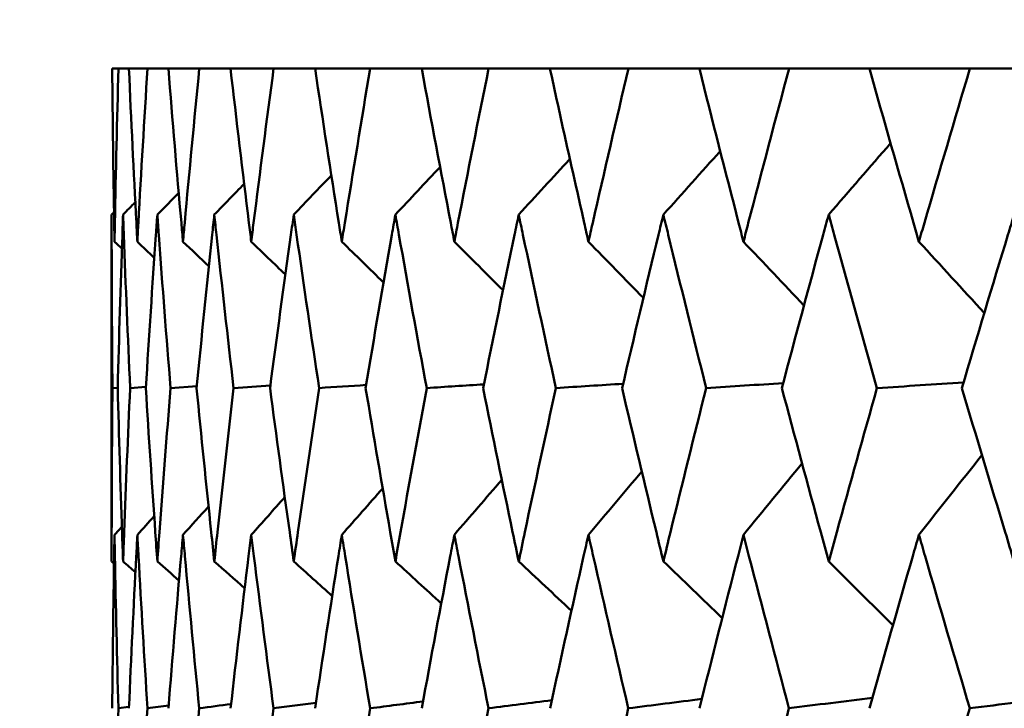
# Model space of a CAD drawing. Header units: millimetres. Extents: x 113 to 2969, y 62 to 2427.
# Tile 180 of 256: x 1342.78 to 1346.17, y 292.12 to 294.49. Entities that reach past the tile are written whole.
import ezdxf

# ---------------------------------------------------------------- set-up
doc = ezdxf.new("R2010")
doc.units = ezdxf.units.MM
doc.header["$LTSCALE"] = 12
doc.layers.add('Widoczne (ISO)', color=7, linetype='Continuous', lineweight=50)

msp = doc.modelspace()

# ---------------------------------------------------------------- linework, layer by layer
at = {"layer": 'Widoczne (ISO)'}
for p, q in [((1343.1178, 294.3264), (1343.0964, 294.3264)), ((1343.1178, 294.3264), (1343.1539, 294.3264)), ((1343.218, 294.3264), (1343.1539, 294.3264)), ((1343.218, 294.3264), (1343.2901, 294.3264)), ((1343.3967, 294.3264), (1343.2901, 294.3264)), ((1343.3967, 294.3264), (1343.5045, 294.3264)), ((1343.6532, 294.3264), (1343.5045, 294.3264)), ((1343.6532, 294.3264), (1343.7961, 294.3264)), ((1343.9863, 294.3264), (1343.7961, 294.3264)), ((1343.9863, 294.3264), (1344.164, 294.3264)), ((1344.3949, 294.3264), (1344.164, 294.3264)), ((1344.3949, 294.3264), (1344.6065, 294.3264)), ((1344.8772, 294.3264), (1344.6065, 294.3264)), ((1344.8772, 294.3264), (1345.122, 294.3264)), ((1345.4315, 294.3264), (1345.122, 294.3264)), ((1345.4315, 294.3264), (1345.7085, 294.3264)), ((1346.0555, 294.3264), (1345.7085, 294.3264)), ((1346.0555, 294.3264), (1346.3635, 294.3264)), ((1343.0943, 292.6255), (1343.0943, 293.8221)), ((1343.1153, 293.225), (1343.0972, 293.2237)), ((1343.2124, 293.2275), (1343.1581, 293.2237)), ((1343.3882, 293.2299), (1343.2976, 293.2237)), ((1343.1542, 292.1238), (1343.1177, 292.1186))]:
    msp.add_line(p, q, dxfattribs=at)
msp.add_circle((1363.0943, 326.3264), 50, dxfattribs=at)
for points, knots in [([(1343.0964, 294.3264), (1343.0978, 294.1487), (1343.1001, 293.9711), (1343.1034, 293.7719), (1343.1038, 293.7503), (1343.1042, 293.7287)], [0, 0, 0, 0, 0.06135239, 0.06135239, 0.06879633, 0.06879633, 0.06879633, 0.06879633]), ([(1343.1042, 293.7287), (1343.1046, 293.7503), (1343.105, 293.7718), (1343.1087, 293.971), (1343.1129, 294.1487), (1343.1178, 294.3264)], [0.05393723, 0.05393723, 0.05393723, 0.05393723, 0.06137399, 0.06137399, 0.12273355, 0.12273355, 0.12273355, 0.12273355]), ([(1343.1539, 294.3264), (1343.1617, 294.1487), (1343.1703, 293.9711), (1343.1808, 293.7719), (1343.1819, 293.7503), (1343.1831, 293.7287)], [0, 0, 0, 0, 0.06135239, 0.06135239, 0.06879633, 0.06879633, 0.06879633, 0.06879633]), ([(1343.1831, 293.7287), (1343.1842, 293.7503), (1343.1854, 293.7718), (1343.1963, 293.971), (1343.2068, 294.1487), (1343.218, 294.3264)], [0.05393723, 0.05393723, 0.05393723, 0.05393723, 0.06137399, 0.06137399, 0.12273355, 0.12273355, 0.12273355, 0.12273355]), ([(1343.2901, 294.3264), (1343.3042, 294.1487), (1343.3191, 293.9711), (1343.3367, 293.7719), (1343.3386, 293.7503), (1343.3405, 293.7287)], [0, 0, 0, 0, 0.06135239, 0.06135239, 0.06879633, 0.06879633, 0.06879633, 0.06879633]), ([(1343.3405, 293.7287), (1343.3425, 293.7503), (1343.3444, 293.7718), (1343.3624, 293.971), (1343.3792, 294.1487), (1343.3967, 294.3264)], [0.05393723, 0.05393723, 0.05393723, 0.05393723, 0.06137399, 0.06137399, 0.12273355, 0.12273355, 0.12273355, 0.12273355]), ([(1343.5045, 294.3264), (1343.5249, 294.1487), (1343.5461, 293.9711), (1343.5706, 293.7719), (1343.5733, 293.7503), (1343.576, 293.7287)], [0, 0, 0, 0, 0.06135239, 0.06135239, 0.06879633, 0.06879633, 0.06879633, 0.06879633]), ([(1343.576, 293.7287), (1343.5787, 293.7503), (1343.5813, 293.7718), (1343.6063, 293.971), (1343.6294, 294.1487), (1343.6532, 294.3264)], [0.05393723, 0.05393723, 0.05393723, 0.05393723, 0.06137399, 0.06137399, 0.12273355, 0.12273355, 0.12273355, 0.12273355]), ([(1343.7961, 294.3264), (1343.8228, 294.1487), (1343.8501, 293.9711), (1343.8816, 293.7719), (1343.885, 293.7503), (1343.8884, 293.7287)], [0, 0, 0, 0, 0.06135239, 0.06135239, 0.06879633, 0.06879633, 0.06879633, 0.06879633]), ([(1343.8884, 293.7287), (1343.8919, 293.7503), (1343.8953, 293.7718), (1343.9272, 293.971), (1343.9564, 294.1487), (1343.9863, 294.3264)], [0.05393723, 0.05393723, 0.05393723, 0.05393723, 0.06137399, 0.06137399, 0.12273355, 0.12273355, 0.12273355, 0.12273355]), ([(1344.164, 294.3264), (1344.1967, 294.1487), (1344.2301, 293.9711), (1344.2684, 293.7719), (1344.2725, 293.7503), (1344.2767, 293.7287)], [0, 0, 0, 0, 0.06135239, 0.06135239, 0.06879633, 0.06879633, 0.06879633, 0.06879633]), ([(1344.2767, 293.7287), (1344.2809, 293.7503), (1344.285, 293.7718), (1344.3237, 293.971), (1344.3589, 294.1487), (1344.3949, 294.3264)], [0.05393723, 0.05393723, 0.05393723, 0.05393723, 0.06137399, 0.06137399, 0.12273355, 0.12273355, 0.12273355, 0.12273355]), ([(1344.6065, 294.3264), (1344.6452, 294.1487), (1344.6846, 293.9711), (1344.7295, 293.7719), (1344.7343, 293.7503), (1344.7392, 293.7287)], [0, 0, 0, 0, 0.06135239, 0.06135239, 0.06879633, 0.06879633, 0.06879633, 0.06879633]), ([(1344.7392, 293.7287), (1344.7441, 293.7503), (1344.749, 293.7718), (1344.7943, 293.971), (1344.8354, 294.1487), (1344.8772, 294.3264)], [0.05393723, 0.05393723, 0.05393723, 0.05393723, 0.06137399, 0.06137399, 0.12273355, 0.12273355, 0.12273355, 0.12273355]), ([(1345.122, 294.3264), (1345.1665, 294.1487), (1345.2117, 293.9711), (1345.263, 293.7719), (1345.2686, 293.7503), (1345.2742, 293.7287)], [0, 0, 0, 0, 0.06135239, 0.06135239, 0.06879633, 0.06879633, 0.06879633, 0.06879633]), ([(1345.2742, 293.7287), (1345.2798, 293.7503), (1345.2853, 293.7718), (1345.3371, 293.971), (1345.3839, 294.1487), (1345.4315, 294.3264)], [0.05393723, 0.05393723, 0.05393723, 0.05393723, 0.06137399, 0.06137399, 0.12273355, 0.12273355, 0.12273355, 0.12273355]), ([(1345.7085, 294.3264), (1345.7586, 294.1487), (1345.8093, 293.9711), (1345.867, 293.7719), (1345.8732, 293.7503), (1345.8795, 293.7287)], [0, 0, 0, 0, 0.06135239, 0.06135239, 0.06879633, 0.06879633, 0.06879633, 0.06879633]), ([(1345.8795, 293.7287), (1345.8857, 293.7503), (1345.892, 293.7718), (1345.95, 293.971), (1346.0024, 294.1487), (1346.0555, 294.3264)], [0.05393723, 0.05393723, 0.05393723, 0.05393723, 0.06137399, 0.06137399, 0.12273355, 0.12273355, 0.12273355, 0.12273355]), ([(1343.0972, 293.2237), (1343.0955, 293.4), (1343.0945, 293.5762), (1343.0943, 293.7757), (1343.0943, 293.7989), (1343.0943, 293.8221)], [0.00523804, 0.00523804, 0.00523804, 0.00523804, 0.06606705, 0.06606705, 0.07409033, 0.07409033, 0.07409033, 0.07409033]), ([(1343.1338, 293.8221), (1343.1329, 293.7989), (1343.1321, 293.7757), (1343.1252, 293.5763), (1343.1199, 293.4), (1343.1153, 293.2237)], [0.05804162, 0.05804162, 0.05804162, 0.05804162, 0.06605559, 0.06605559, 0.12689392, 0.12689392, 0.12689392, 0.12689392]), ([(1343.1581, 293.2237), (1343.1501, 293.4), (1343.1428, 293.5762), (1343.1355, 293.7757), (1343.1346, 293.7989), (1343.1338, 293.8221)], [0.00523804, 0.00523804, 0.00523804, 0.00523804, 0.06606705, 0.06606705, 0.07409033, 0.07409033, 0.07409033, 0.07409033]), ([(1343.252, 293.8221), (1343.2504, 293.7989), (1343.2487, 293.7757), (1343.2347, 293.5763), (1343.2231, 293.4), (1343.2122, 293.2237)], [0.05804162, 0.05804162, 0.05804162, 0.05804162, 0.06605559, 0.06605559, 0.12689392, 0.12689392, 0.12689392, 0.12689392]), ([(1343.2976, 293.2237), (1343.2833, 293.4), (1343.2698, 293.5762), (1343.2553, 293.7757), (1343.2537, 293.7989), (1343.252, 293.8221)], [0.00523804, 0.00523804, 0.00523804, 0.00523804, 0.06606705, 0.06606705, 0.07409033, 0.07409033, 0.07409033, 0.07409033]), ([(1343.4486, 293.8221), (1343.4461, 293.7989), (1343.4436, 293.7757), (1343.4226, 293.5763), (1343.4047, 293.4), (1343.3876, 293.2237)], [0.05804162, 0.05804162, 0.05804162, 0.05804162, 0.06605559, 0.06605559, 0.12689392, 0.12689392, 0.12689392, 0.12689392]), ([(1343.5152, 293.2237), (1343.4948, 293.4), (1343.475, 293.5762), (1343.4535, 293.7757), (1343.451, 293.7989), (1343.4486, 293.8221)], [0.00523804, 0.00523804, 0.00523804, 0.00523804, 0.06606705, 0.06606705, 0.07409033, 0.07409033, 0.07409033, 0.07409033]), ([(1343.7226, 293.8221), (1343.7194, 293.7989), (1343.7161, 293.7757), (1343.6881, 293.5763), (1343.664, 293.4), (1343.6408, 293.2237)], [0.05804162, 0.05804162, 0.05804162, 0.05804162, 0.06605559, 0.06605559, 0.12689392, 0.12689392, 0.12689392, 0.12689392]), ([(1343.8102, 293.2237), (1343.7836, 293.4), (1343.7577, 293.5762), (1343.7292, 293.7757), (1343.7259, 293.7989), (1343.7226, 293.8221)], [0.00523804, 0.00523804, 0.00523804, 0.00523804, 0.06606705, 0.06606705, 0.07409033, 0.07409033, 0.07409033, 0.07409033]), ([(1344.0732, 293.8221), (1344.0691, 293.7989), (1344.065, 293.7757), (1344.0301, 293.5763), (1344, 293.4), (1343.9707, 293.2237)], [0.05804162, 0.05804162, 0.05804162, 0.05804162, 0.06605559, 0.06605559, 0.12689392, 0.12689392, 0.12689392, 0.12689392]), ([(1344.1812, 293.2237), (1344.1486, 293.4), (1344.1167, 293.5762), (1344.0814, 293.7757), (1344.0773, 293.7989), (1344.0732, 293.8221)], [0.00523804, 0.00523804, 0.00523804, 0.00523804, 0.06606705, 0.06606705, 0.07409033, 0.07409033, 0.07409033, 0.07409033]), ([(1344.4988, 293.8221), (1344.4939, 293.7989), (1344.4891, 293.7757), (1344.4475, 293.5763), (1344.4114, 293.4), (1344.3761, 293.2237)], [0.05804162, 0.05804162, 0.05804162, 0.05804162, 0.06605559, 0.06605559, 0.12689392, 0.12689392, 0.12689392, 0.12689392]), ([(1344.6269, 293.2237), (1344.5884, 293.4), (1344.5506, 293.5762), (1344.5085, 293.7757), (1344.5037, 293.7989), (1344.4988, 293.8221)], [0.00523804, 0.00523804, 0.00523804, 0.00523804, 0.06606705, 0.06606705, 0.07409033, 0.07409033, 0.07409033, 0.07409033]), ([(1344.9978, 293.8221), (1344.9921, 293.7989), (1344.9865, 293.7757), (1344.9384, 293.5763), (1344.8965, 293.4), (1344.8554, 293.2237)], [0.05804162, 0.05804162, 0.05804162, 0.05804162, 0.06605559, 0.06605559, 0.12689392, 0.12689392, 0.12689392, 0.12689392]), ([(1345.1454, 293.2237), (1345.1012, 293.4), (1345.0576, 293.5762), (1345.0091, 293.7757), (1345.0034, 293.7989), (1344.9978, 293.8221)], [0.00523804, 0.00523804, 0.00523804, 0.00523804, 0.06606705, 0.06606705, 0.07409033, 0.07409033, 0.07409033, 0.07409033]), ([(1345.5682, 293.8221), (1345.5618, 293.7989), (1345.5554, 293.7757), (1345.5009, 293.5763), (1345.4534, 293.4), (1345.4066, 293.2237)], [0.05804162, 0.05804162, 0.05804162, 0.05804162, 0.06605559, 0.06605559, 0.12689392, 0.12689392, 0.12689392, 0.12689392]), ([(1345.7348, 293.2237), (1345.685, 293.4), (1345.6359, 293.5762), (1345.5809, 293.7757), (1345.5746, 293.7989), (1345.5682, 293.8221)], [0.00523804, 0.00523804, 0.00523804, 0.00523804, 0.06606705, 0.06606705, 0.07409033, 0.07409033, 0.07409033, 0.07409033]), ([(1346.2078, 293.8221), (1346.2007, 293.7989), (1346.1936, 293.7757), (1346.1329, 293.5763), (1346.08, 293.4), (1346.0277, 293.2237)], [0.05804162, 0.05804162, 0.05804162, 0.05804162, 0.06605559, 0.06605559, 0.12689392, 0.12689392, 0.12689392, 0.12689392]), ([(1343.0943, 292.6255), (1343.0943, 292.6589), (1343.0943, 292.6924), (1343.0947, 292.8918), (1343.0956, 293.0578), (1343.0972, 293.2237)], [0.04993807, 0.04993807, 0.04993807, 0.04993807, 0.0614821, 0.0614821, 0.11877783, 0.11877783, 0.11877783, 0.11877783]), ([(1343.1153, 293.2237), (1343.1196, 293.0578), (1343.1246, 292.8919), (1343.1314, 292.6924), (1343.1326, 292.659), (1343.1338, 292.6255)], [0.00418374, 0.00418374, 0.00418374, 0.00418374, 0.06147247, 0.06147247, 0.07302352, 0.07302352, 0.07302352, 0.07302352]), ([(1343.1338, 292.6255), (1343.135, 292.6589), (1343.1362, 292.6924), (1343.1436, 292.8918), (1343.1505, 293.0578), (1343.1581, 293.2237)], [0.04993807, 0.04993807, 0.04993807, 0.04993807, 0.0614821, 0.0614821, 0.11877783, 0.11877783, 0.11877783, 0.11877783]), ([(1343.2122, 293.2237), (1343.2225, 293.0578), (1343.2334, 292.8919), (1343.2473, 292.6924), (1343.2496, 292.659), (1343.252, 292.6255)], [0.00418374, 0.00418374, 0.00418374, 0.00418374, 0.06147247, 0.06147247, 0.07302352, 0.07302352, 0.07302352, 0.07302352]), ([(1343.252, 292.6255), (1343.2544, 292.6589), (1343.2568, 292.6924), (1343.2714, 292.8918), (1343.2841, 293.0578), (1343.2976, 293.2237)], [0.04993807, 0.04993807, 0.04993807, 0.04993807, 0.0614821, 0.0614821, 0.11877783, 0.11877783, 0.11877783, 0.11877783]), ([(1343.3876, 293.2237), (1343.4037, 293.0578), (1343.4205, 292.8919), (1343.4415, 292.6924), (1343.445, 292.659), (1343.4486, 292.6255)], [0.00418374, 0.00418374, 0.00418374, 0.00418374, 0.06147247, 0.06147247, 0.07302352, 0.07302352, 0.07302352, 0.07302352]), ([(1343.4486, 292.6255), (1343.4521, 292.6589), (1343.4557, 292.6924), (1343.4773, 292.8918), (1343.4959, 293.0578), (1343.5152, 293.2237)], [0.04993807, 0.04993807, 0.04993807, 0.04993807, 0.0614821, 0.0614821, 0.11877783, 0.11877783, 0.11877783, 0.11877783]), ([(1343.6408, 293.2237), (1343.6627, 293.0578), (1343.6853, 292.8919), (1343.7132, 292.6924), (1343.7179, 292.659), (1343.7226, 292.6255)], [0.00418374, 0.00418374, 0.00418374, 0.00418374, 0.06147247, 0.06147247, 0.07302352, 0.07302352, 0.07302352, 0.07302352]), ([(1343.7226, 292.6255), (1343.7274, 292.6589), (1343.7321, 292.6924), (1343.7607, 292.8918), (1343.7851, 293.0578), (1343.8102, 293.2237)], [0.04993807, 0.04993807, 0.04993807, 0.04993807, 0.0614821, 0.0614821, 0.11877783, 0.11877783, 0.11877783, 0.11877783]), ([(1343.9707, 293.2237), (1343.9984, 293.0578), (1344.0267, 292.8919), (1344.0614, 292.6924), (1344.0673, 292.659), (1344.0732, 292.6255)], [0.00418374, 0.00418374, 0.00418374, 0.00418374, 0.06147247, 0.06147247, 0.07302352, 0.07302352, 0.07302352, 0.07302352]), ([(1344.0732, 292.6255), (1344.0791, 292.6589), (1344.085, 292.6924), (1344.1204, 292.8918), (1344.1504, 293.0578), (1344.1812, 293.2237)], [0.04993807, 0.04993807, 0.04993807, 0.04993807, 0.0614821, 0.0614821, 0.11877783, 0.11877783, 0.11877783, 0.11877783]), ([(1344.3761, 293.2237), (1344.4094, 293.0578), (1344.4433, 292.8919), (1344.4848, 292.6924), (1344.4918, 292.659), (1344.4988, 292.6255)], [0.00418374, 0.00418374, 0.00418374, 0.00418374, 0.06147247, 0.06147247, 0.07302352, 0.07302352, 0.07302352, 0.07302352]), ([(1344.4988, 292.6255), (1344.5058, 292.6589), (1344.5128, 292.6924), (1344.5549, 292.8918), (1344.5906, 293.0578), (1344.6269, 293.2237)], [0.04993807, 0.04993807, 0.04993807, 0.04993807, 0.0614821, 0.0614821, 0.11877783, 0.11877783, 0.11877783, 0.11877783]), ([(1344.8554, 293.2237), (1344.8942, 293.0578), (1344.9335, 292.8919), (1344.9816, 292.6924), (1344.9897, 292.659), (1344.9978, 292.6255)], [0.00418374, 0.00418374, 0.00418374, 0.00418374, 0.06147247, 0.06147247, 0.07302352, 0.07302352, 0.07302352, 0.07302352]), ([(1344.9978, 292.6255), (1345.0059, 292.6589), (1345.014, 292.6924), (1345.0626, 292.8918), (1345.1037, 293.0578), (1345.1454, 293.2237)], [0.04993807, 0.04993807, 0.04993807, 0.04993807, 0.0614821, 0.0614821, 0.11877783, 0.11877783, 0.11877783, 0.11877783]), ([(1345.4066, 293.2237), (1345.4508, 293.0578), (1345.4954, 292.8919), (1345.5498, 292.6924), (1345.559, 292.659), (1345.5682, 292.6255)], [0.00418374, 0.00418374, 0.00418374, 0.00418374, 0.06147247, 0.06147247, 0.07302352, 0.07302352, 0.07302352, 0.07302352]), ([(1345.5682, 292.6255), (1345.5773, 292.6589), (1345.5865, 292.6924), (1345.6415, 292.8918), (1345.6879, 293.0578), (1345.7348, 293.2237)], [0.04993807, 0.04993807, 0.04993807, 0.04993807, 0.0614821, 0.0614821, 0.11877783, 0.11877783, 0.11877783, 0.11877783]), ([(1346.0277, 293.2237), (1346.077, 293.0578), (1346.1268, 292.8919), (1346.1874, 292.6924), (1346.1975, 292.659), (1346.2078, 292.6255)], [0.00418374, 0.00418374, 0.00418374, 0.00418374, 0.06147247, 0.06147247, 0.07302352, 0.07302352, 0.07302352, 0.07302352]), ([(1343.1042, 292.7175), (1343.1037, 292.693), (1343.1033, 292.6685), (1343.1, 292.4689), (1343.0978, 292.2938), (1343.0964, 292.1186)], [0.06241522, 0.06241522, 0.06241522, 0.06241522, 0.0708546, 0.0708546, 0.13127416, 0.13127416, 0.13127416, 0.13127416]), ([(1343.1177, 292.1186), (1343.1129, 292.2937), (1343.1089, 292.4689), (1343.1051, 292.6685), (1343.1046, 292.693), (1343.1042, 292.7175)], [0.01044349, 0.01044349, 0.01044349, 0.01044349, 0.07085106, 0.07085106, 0.07930241, 0.07930241, 0.07930241, 0.07930241]), ([(1343.1831, 292.7175), (1343.1818, 292.693), (1343.1805, 292.6685), (1343.17, 292.4689), (1343.1616, 292.2938), (1343.154, 292.1186)], [0.06241522, 0.06241522, 0.06241522, 0.06241522, 0.0708546, 0.0708546, 0.13127416, 0.13127416, 0.13127416, 0.13127416]), ([(1343.2179, 292.1186), (1343.2069, 292.2937), (1343.1966, 292.4689), (1343.1857, 292.6685), (1343.1844, 292.693), (1343.1831, 292.7175)], [0.01044349, 0.01044349, 0.01044349, 0.01044349, 0.07085106, 0.07085106, 0.07930241, 0.07930241, 0.07930241, 0.07930241]), ([(1343.3405, 292.7175), (1343.3384, 292.693), (1343.3362, 292.6685), (1343.3187, 292.4689), (1343.3041, 292.2938), (1343.2902, 292.1186)], [0.06241522, 0.06241522, 0.06241522, 0.06241522, 0.0708546, 0.0708546, 0.13127416, 0.13127416, 0.13127416, 0.13127416]), ([(1343.3966, 292.1186), (1343.3794, 292.2937), (1343.3629, 292.4689), (1343.3449, 292.6685), (1343.3427, 292.693), (1343.3405, 292.7175)], [0.01044349, 0.01044349, 0.01044349, 0.01044349, 0.07085106, 0.07085106, 0.07930241, 0.07930241, 0.07930241, 0.07930241]), ([(1343.576, 292.7175), (1343.5729, 292.693), (1343.5699, 292.6685), (1343.5454, 292.4689), (1343.5247, 292.2938), (1343.5047, 292.1186)], [0.06241522, 0.06241522, 0.06241522, 0.06241522, 0.0708546, 0.0708546, 0.13127416, 0.13127416, 0.13127416, 0.13127416]), ([(1343.6529, 292.1186), (1343.6296, 292.2937), (1343.607, 292.4689), (1343.5821, 292.6685), (1343.579, 292.693), (1343.576, 292.7175)], [0.01044349, 0.01044349, 0.01044349, 0.01044349, 0.07085106, 0.07085106, 0.07930241, 0.07930241, 0.07930241, 0.07930241]), ([(1343.8884, 292.7175), (1343.8846, 292.693), (1343.8807, 292.6685), (1343.8493, 292.4689), (1343.8225, 292.2938), (1343.7964, 292.1186)], [0.06241522, 0.06241522, 0.06241522, 0.06241522, 0.0708546, 0.0708546, 0.13127416, 0.13127416, 0.13127416, 0.13127416]), ([(1343.986, 292.1186), (1343.9567, 292.2937), (1343.9281, 292.4689), (1343.8962, 292.6685), (1343.8923, 292.693), (1343.8884, 292.7175)], [0.01044349, 0.01044349, 0.01044349, 0.01044349, 0.07085106, 0.07085106, 0.07930241, 0.07930241, 0.07930241, 0.07930241]), ([(1344.2767, 292.7175), (1344.272, 292.693), (1344.2673, 292.6685), (1344.2291, 292.4689), (1344.1963, 292.2938), (1344.1643, 292.1186)], [0.06241522, 0.06241522, 0.06241522, 0.06241522, 0.0708546, 0.0708546, 0.13127416, 0.13127416, 0.13127416, 0.13127416]), ([(1344.3945, 292.1186), (1344.3593, 292.2937), (1344.3247, 292.4689), (1344.2861, 292.6685), (1344.2814, 292.693), (1344.2767, 292.7175)], [0.01044349, 0.01044349, 0.01044349, 0.01044349, 0.07085106, 0.07085106, 0.07930241, 0.07930241, 0.07930241, 0.07930241]), ([(1344.7392, 292.7175), (1344.7337, 292.693), (1344.7282, 292.6685), (1344.6834, 292.4689), (1344.6448, 292.2938), (1344.6069, 292.1186)], [0.06241522, 0.06241522, 0.06241522, 0.06241522, 0.0708546, 0.0708546, 0.13127416, 0.13127416, 0.13127416, 0.13127416]), ([(1344.8768, 292.1186), (1344.8358, 292.2937), (1344.7955, 292.4689), (1344.7503, 292.6685), (1344.7447, 292.693), (1344.7392, 292.7175)], [0.01044349, 0.01044349, 0.01044349, 0.01044349, 0.07085106, 0.07085106, 0.07930241, 0.07930241, 0.07930241, 0.07930241]), ([(1345.2742, 292.7175), (1345.2679, 292.693), (1345.2616, 292.6685), (1345.2103, 292.4689), (1345.1661, 292.2938), (1345.1225, 292.1186)], [0.06241522, 0.06241522, 0.06241522, 0.06241522, 0.0708546, 0.0708546, 0.13127416, 0.13127416, 0.13127416, 0.13127416]), ([(1345.431, 292.1186), (1345.3845, 292.2937), (1345.3385, 292.4689), (1345.2868, 292.6685), (1345.2805, 292.693), (1345.2742, 292.7175)], [0.01044349, 0.01044349, 0.01044349, 0.01044349, 0.07085106, 0.07085106, 0.07930241, 0.07930241, 0.07930241, 0.07930241]), ([(1345.8795, 292.7175), (1345.8724, 292.693), (1345.8653, 292.6685), (1345.8078, 292.4689), (1345.7581, 292.2938), (1345.7089, 292.1186)], [0.06241522, 0.06241522, 0.06241522, 0.06241522, 0.0708546, 0.0708546, 0.13127416, 0.13127416, 0.13127416, 0.13127416]), ([(1346.055, 292.1186), (1346.0029, 292.2937), (1345.9515, 292.4689), (1345.8936, 292.6685), (1345.8866, 292.693), (1345.8795, 292.7175)], [0.01044349, 0.01044349, 0.01044349, 0.01044349, 0.07085106, 0.07085106, 0.07930241, 0.07930241, 0.07930241, 0.07930241]), ([(1343.1042, 291.521), (1343.105, 291.5661), (1343.1058, 291.6112), (1343.1098, 291.8104), (1343.1135, 291.9645), (1343.1177, 292.1186)], [0.04598621, 0.04598621, 0.04598621, 0.04598621, 0.06155279, 0.06155279, 0.11473062, 0.11473062, 0.11473062, 0.11473062]), ([(1343.1831, 291.521), (1343.1855, 291.5661), (1343.1879, 291.6112), (1343.199, 291.8104), (1343.2082, 291.9645), (1343.2179, 292.1186)], [0.04598621, 0.04598621, 0.04598621, 0.04598621, 0.06155279, 0.06155279, 0.11473062, 0.11473062, 0.11473062, 0.11473062]), ([(1343.3405, 291.521), (1343.3446, 291.5661), (1343.3486, 291.6112), (1343.3668, 291.8104), (1343.3814, 291.9645), (1343.3966, 292.1186)], [0.04598621, 0.04598621, 0.04598621, 0.04598621, 0.06155279, 0.06155279, 0.11473062, 0.11473062, 0.11473062, 0.11473062]), ([(1343.576, 291.521), (1343.5816, 291.5661), (1343.5872, 291.6112), (1343.6124, 291.8104), (1343.6324, 291.9645), (1343.6529, 292.1186)], [0.04598621, 0.04598621, 0.04598621, 0.04598621, 0.06155279, 0.06155279, 0.11473062, 0.11473062, 0.11473062, 0.11473062]), ([(1343.8884, 291.521), (1343.8956, 291.5661), (1343.9028, 291.6112), (1343.9348, 291.8104), (1343.9601, 291.9645), (1343.986, 292.1186)], [0.04598621, 0.04598621, 0.04598621, 0.04598621, 0.06155279, 0.06155279, 0.11473062, 0.11473062, 0.11473062, 0.11473062]), ([(1344.2767, 291.521), (1344.2854, 291.5661), (1344.2941, 291.6112), (1344.3329, 291.8104), (1344.3635, 291.9645), (1344.3945, 292.1186)], [0.04598621, 0.04598621, 0.04598621, 0.04598621, 0.06155279, 0.06155279, 0.11473062, 0.11473062, 0.11473062, 0.11473062]), ([(1344.7392, 291.521), (1344.7494, 291.5661), (1344.7596, 291.6112), (1344.805, 291.8104), (1344.8407, 291.9645), (1344.8768, 292.1186)], [0.04598621, 0.04598621, 0.04598621, 0.04598621, 0.06155279, 0.06155279, 0.11473062, 0.11473062, 0.11473062, 0.11473062]), ([(1345.2742, 291.521), (1345.2858, 291.5661), (1345.2975, 291.6112), (1345.3493, 291.8104), (1345.3899, 291.9645), (1345.431, 292.1186)], [0.04598621, 0.04598621, 0.04598621, 0.04598621, 0.06155279, 0.06155279, 0.11473062, 0.11473062, 0.11473062, 0.11473062]), ([(1345.8795, 291.521), (1345.8925, 291.5661), (1345.9056, 291.6112), (1345.9637, 291.8104), (1346.0091, 291.9645), (1346.055, 292.1186)], [0.04598621, 0.04598621, 0.04598621, 0.04598621, 0.06155279, 0.06155279, 0.11473062, 0.11473062, 0.11473062, 0.11473062])]:
    msp.add_open_spline(points, degree=3, knots=knots, dxfattribs=at)
for points in [[(1344.9978, 293.8221), (1345.0631, 293.8953), (1345.1285, 293.9684), (1345.194, 294.0414)], [(1345.5682, 293.8221), (1345.6393, 293.9043), (1345.7104, 293.9864), (1345.7817, 294.0685)], [(1344.4988, 293.8221), (1344.5575, 293.8862), (1344.6163, 293.9502), (1344.6752, 294.0141)], [(1344.0732, 293.8221), (1344.1246, 293.8769), (1344.176, 293.9316), (1344.2275, 293.9863)], [(1343.7226, 293.8221), (1343.7659, 293.8674), (1343.8091, 293.9126), (1343.8524, 293.9577)], [(1343.4486, 293.8221), (1343.4829, 293.8575), (1343.5172, 293.8929), (1343.5515, 293.9282)], [(1343.252, 293.8221), (1343.2766, 293.8472), (1343.3012, 293.8723), (1343.3257, 293.8974)], [(1343.1338, 293.8221), (1343.1478, 293.8364), (1343.1619, 293.8507), (1343.1759, 293.8649)], [(1343.0943, 293.8221), (1343.097, 293.8249), (1343.0997, 293.8276), (1343.1024, 293.8304)], [(1343.1042, 293.7287), (1343.1127, 293.7207), (1343.1212, 293.7127), (1343.1297, 293.7047)], [(1343.1831, 293.7287), (1343.2026, 293.7103), (1343.2221, 293.6919), (1343.2416, 293.6735)], [(1343.3405, 293.7287), (1343.3703, 293.7004), (1343.4, 293.6721), (1343.4298, 293.6438)], [(1343.576, 293.7287), (1343.6152, 293.6909), (1343.6544, 293.6531), (1343.6937, 293.6154)], [(1343.8884, 293.7287), (1343.9364, 293.6818), (1343.9844, 293.6348), (1344.0324, 293.5879)], [(1344.2767, 293.7287), (1344.3326, 293.6728), (1344.3886, 293.6169), (1344.4446, 293.5611)], [(1344.7392, 293.7287), (1344.8023, 293.664), (1344.8655, 293.5994), (1344.9287, 293.5348)], [(1345.2742, 293.7287), (1345.3437, 293.6553), (1345.4133, 293.582), (1345.4829, 293.5087)], [(1345.8795, 293.7287), (1345.9546, 293.6467), (1346.0298, 293.5646), (1346.105, 293.4827)], [(1343.6419, 293.2321), (1343.5997, 293.2293), (1343.5574, 293.2265), (1343.5152, 293.2237)], [(1343.9725, 293.2343), (1343.9184, 293.2308), (1343.8643, 293.2273), (1343.8102, 293.2237)], [(1344.3786, 293.2364), (1344.3128, 293.2322), (1344.247, 293.228), (1344.1812, 293.2237)], [(1344.8588, 293.2385), (1344.7815, 293.2336), (1344.7042, 293.2287), (1344.6269, 293.2237)], [(1345.4111, 293.2406), (1345.3225, 293.235), (1345.234, 293.2294), (1345.1454, 293.2237)], [(1346.0333, 293.2426), (1345.9338, 293.2363), (1345.8343, 293.23), (1345.7348, 293.2237)], [(1345.8795, 292.7175), (1345.9518, 292.8092), (1346.0242, 292.9008), (1346.0968, 292.9923)], [(1345.2742, 292.7175), (1345.3414, 292.7998), (1345.4087, 292.8821), (1345.4761, 292.9642)], [(1344.7392, 292.7175), (1344.8005, 292.7903), (1344.8618, 292.8632), (1344.9232, 292.9359)], [(1344.2767, 292.7175), (1344.3312, 292.7807), (1344.3858, 292.8439), (1344.4404, 292.907)], [(1343.8884, 292.7175), (1343.9354, 292.7708), (1343.9823, 292.8241), (1344.0294, 292.8774)], [(1343.576, 292.7175), (1343.6145, 292.7606), (1343.6531, 292.8037), (1343.6917, 292.8468)], [(1343.3405, 292.7175), (1343.3699, 292.7499), (1343.3993, 292.7823), (1343.4287, 292.8148)], [(1343.1831, 292.7175), (1343.2024, 292.7387), (1343.2218, 292.7599), (1343.2411, 292.7811)], [(1343.1042, 292.7175), (1343.1127, 292.7267), (1343.1211, 292.736), (1343.1296, 292.7452)], [(1343.0943, 292.6255), (1343.097, 292.6231), (1343.0998, 292.6207), (1343.1025, 292.6184)], [(1343.1338, 292.6255), (1343.1479, 292.6131), (1343.1621, 292.6007), (1343.1763, 292.5883)], [(1343.252, 292.6255), (1343.2769, 292.6036), (1343.3018, 292.5817), (1343.3267, 292.5598)], [(1343.4486, 292.6255), (1343.4835, 292.5945), (1343.5184, 292.5635), (1343.5533, 292.5325)], [(1343.7226, 292.6255), (1343.7669, 292.5857), (1343.8111, 292.5459), (1343.8553, 292.5061)], [(1344.0732, 292.6255), (1344.1259, 292.5771), (1344.1787, 292.5288), (1344.2315, 292.4804)], [(1344.4988, 292.6255), (1344.5594, 292.5687), (1344.62, 292.5119), (1344.6806, 292.4551)], [(1344.9978, 292.6255), (1345.0654, 292.5603), (1345.133, 292.4952), (1345.2007, 292.4301)], [(1345.5682, 292.6255), (1345.642, 292.552), (1345.7159, 292.4785), (1345.7899, 292.4051)], [(1343.7993, 292.1379), (1343.7505, 292.1314), (1343.7017, 292.125), (1343.6529, 292.1186)], [(1344.1686, 292.1423), (1344.1078, 292.1344), (1344.0469, 292.1265), (1343.986, 292.1186)], [(1344.613, 292.1466), (1344.5401, 292.1373), (1344.4673, 292.1279), (1344.3945, 292.1186)], [(1345.1305, 292.1509), (1345.0459, 292.1401), (1344.9614, 292.1294), (1344.8768, 292.1186)], [(1345.7192, 292.1551), (1345.6232, 292.143), (1345.5271, 292.1308), (1345.431, 292.1186)], [(1346.3768, 292.1594), (1346.2695, 292.1458), (1346.1622, 292.1322), (1346.055, 292.1186)], [(1343.291, 292.1287), (1343.2667, 292.1253), (1343.2423, 292.1219), (1343.2179, 292.1186)], [(1343.5063, 292.1333), (1343.4697, 292.1284), (1343.4332, 292.1235), (1343.3966, 292.1186)]]:
    msp.add_open_spline(points, degree=3, dxfattribs=at)

doc.saveas('drawing.dxf')
